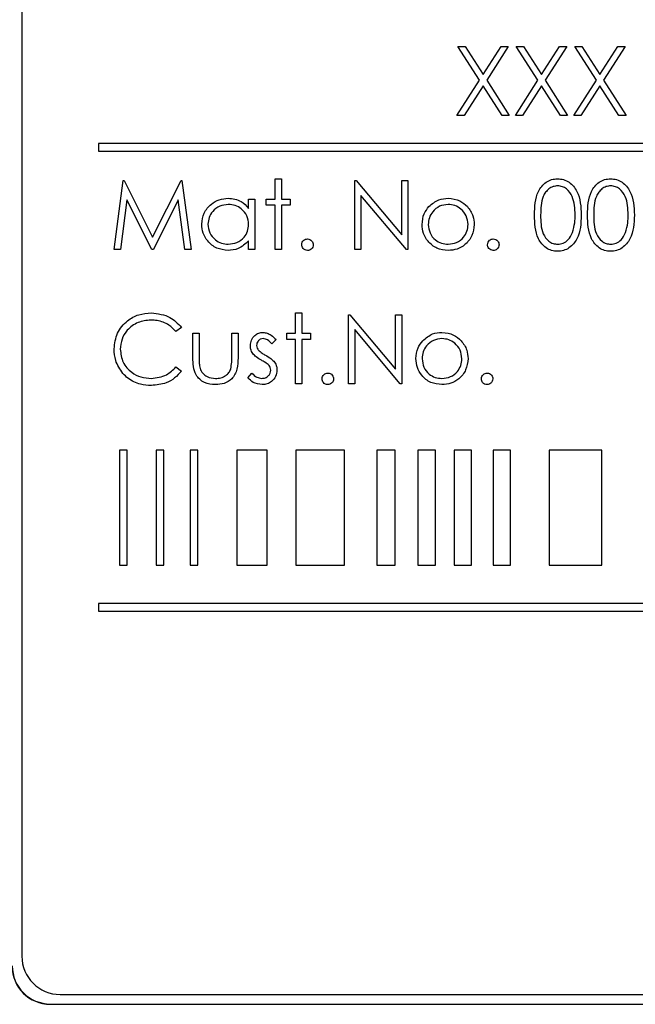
# Paper-space layout 'Blatt3' of a CAD drawing. Header units: millimetres. Extents: x 5 to 418, y 2 to 292.
# Tile 25 of 54: x 71.48 to 76.83, y 199.55 to 208.11. Entities that reach past the tile are written whole.
import ezdxf

# ---------------------------------------------------------------- set-up
doc = ezdxf.new("R2010")
doc.units = ezdxf.units.MM

psp = doc.layouts.new('Blatt3')

# ---------------------------------------------------------------- linework, layer by layer
at = {"color": 7, "linetype": 'Continuous', "lineweight": 25}
for p, q in [((71.502, 213.3015), (71.502, 199.9682)), ((75.4809, 207.5845), (75.2926, 207.8785)), ((75.2926, 207.8785), (75.3548, 207.8785)), ((75.3548, 207.8785), (75.5119, 207.6331)), ((75.5119, 207.6331), (75.669, 207.8785)), ((75.7311, 207.8785), (75.543, 207.5845)), ((75.669, 207.8785), (75.7311, 207.8785)), ((75.8003, 207.8785), (75.8625, 207.8785)), ((75.9886, 207.5845), (75.8003, 207.8785)), ((75.8625, 207.8785), (76.0196, 207.6331)), ((76.0196, 207.6331), (76.1767, 207.8785)), ((76.2388, 207.8785), (76.0507, 207.5845)), ((76.1767, 207.8785), (76.2388, 207.8785)), ((76.308, 207.8785), (76.3702, 207.8785)), ((76.4962, 207.5845), (76.308, 207.8785)), ((76.3702, 207.8785), (76.5273, 207.6331)), ((76.5273, 207.6331), (76.6843, 207.8785)), ((76.7465, 207.8785), (76.5584, 207.5845)), ((76.6843, 207.8785), (76.7465, 207.8785)), ((75.2849, 207.2785), (75.4809, 207.5845)), ((75.5119, 207.536), (75.3471, 207.2785)), ((75.6767, 207.2785), (75.5119, 207.536)), ((75.543, 207.5845), (75.7388, 207.2785)), ((75.7926, 207.2785), (75.9886, 207.5845)), ((76.0196, 207.536), (75.8548, 207.2785)), ((76.1843, 207.2785), (76.0196, 207.536)), ((76.0507, 207.5845), (76.2465, 207.2785)), ((76.3003, 207.2785), (76.4962, 207.5845)), ((76.5273, 207.536), (76.3625, 207.2785)), ((76.692, 207.2785), (76.5273, 207.536)), ((76.5584, 207.5845), (76.7542, 207.2785)), ((75.3471, 207.2785), (75.2849, 207.2785)), ((75.7388, 207.2785), (75.6767, 207.2785)), ((75.8548, 207.2785), (75.7926, 207.2785)), ((76.2465, 207.2785), (76.1843, 207.2785)), ((76.3625, 207.2785), (76.3003, 207.2785)), ((76.7542, 207.2785), (76.692, 207.2785)), ((88.1686, 207.0349), (72.1686, 207.0349)), ((72.1686, 207.0349), (72.1686, 206.9682)), ((72.1686, 206.9682), (88.1686, 206.9682)), ((72.3042, 206.1119), (72.3834, 206.7119)), ((72.3834, 206.7119), (72.3911, 206.7119)), ((72.3911, 206.7119), (72.6388, 206.2195)), ((72.6388, 206.2195), (72.8859, 206.7119)), ((72.8859, 206.7119), (72.8937, 206.7119)), ((72.8937, 206.7119), (72.9734, 206.1119)), ((73.7042, 206.5503), (73.7042, 206.7272)), ((73.7042, 206.7272), (73.758, 206.7272)), ((73.758, 206.7272), (73.758, 206.5503)), ((74.3965, 206.1119), (74.3965, 206.7119)), ((74.3965, 206.7119), (74.4078, 206.7119)), ((74.4078, 206.7119), (74.8042, 206.2396)), ((74.8042, 206.2396), (74.8042, 206.7119)), ((74.8042, 206.7119), (74.858, 206.7119)), ((74.858, 206.7119), (74.858, 206.1119)), ((72.4157, 206.5445), (72.3584, 206.1119)), ((72.6331, 206.1119), (72.4157, 206.5445)), ((72.8619, 206.5436), (72.6453, 206.1119)), ((72.9193, 206.1119), (72.8619, 206.5436)), ((73.4734, 206.4692), (73.4734, 206.5503)), ((73.4734, 206.5503), (73.5273, 206.5503)), ((73.5273, 206.5503), (73.5273, 206.1119)), ((73.6273, 206.4965), (73.6273, 206.5503)), ((73.6273, 206.5503), (73.7042, 206.5503)), ((73.758, 206.5503), (73.8349, 206.5503)), ((73.8349, 206.5503), (73.8349, 206.4965)), ((74.8458, 206.1119), (74.4503, 206.583)), ((74.4503, 206.583), (74.4503, 206.1119)), ((73.7042, 206.4965), (73.6273, 206.4965)), ((73.7042, 206.1119), (73.7042, 206.4965)), ((73.8349, 206.4965), (73.758, 206.4965)), ((73.758, 206.4965), (73.758, 206.1119)), ((73.4734, 206.1119), (73.4734, 206.1877)), ((72.3584, 206.1119), (72.3042, 206.1119)), ((72.6453, 206.1119), (72.6331, 206.1119)), ((72.9734, 206.1119), (72.9193, 206.1119)), ((73.5273, 206.1119), (73.4734, 206.1119)), ((73.758, 206.1119), (73.7042, 206.1119)), ((74.4503, 206.1119), (74.3965, 206.1119)), ((74.858, 206.1119), (74.8458, 206.1119)), ((73.8811, 205.3836), (73.8811, 205.5606)), ((73.8811, 205.5606), (73.9349, 205.5606)), ((73.9349, 205.5606), (73.9349, 205.3836)), ((74.3426, 204.9452), (74.3426, 205.5452)), ((74.3426, 205.5452), (74.3539, 205.5452)), ((74.3539, 205.5452), (74.7503, 205.0729)), ((74.7503, 205.5452), (74.8042, 205.5452)), ((74.7503, 205.0729), (74.7503, 205.5452)), ((74.8042, 205.5452), (74.8042, 204.9452)), ((72.8888, 205.4351), (72.8417, 205.399)), ((74.7919, 204.9452), (74.3965, 205.4163)), ((74.3965, 205.4163), (74.3965, 204.9452)), ((72.9888, 205.3836), (73.0426, 205.3836)), ((72.9888, 205.1742), (72.9888, 205.3836)), ((73.0426, 205.3836), (73.0426, 205.1803)), ((73.3273, 205.3836), (73.3811, 205.3836)), ((73.3273, 205.1803), (73.3273, 205.3836)), ((73.3811, 205.3836), (73.3811, 205.1702)), ((73.7119, 205.329), (73.6753, 205.2913)), ((73.8042, 205.3298), (73.8042, 205.3836)), ((73.8042, 205.3836), (73.8811, 205.3836)), ((73.8811, 205.3298), (73.8042, 205.3298)), ((73.8811, 204.9452), (73.8811, 205.3298)), ((73.9349, 205.3836), (74.0119, 205.3836)), ((74.0119, 205.3298), (73.9349, 205.3298)), ((73.9349, 205.3298), (73.9349, 204.9452)), ((74.0119, 205.3836), (74.0119, 205.3298)), ((72.8417, 205.0913), (72.8888, 205.0556)), ((73.4657, 204.9969), (73.5014, 205.0375)), ((73.9349, 204.9452), (73.8811, 204.9452)), ((74.3965, 204.9452), (74.3426, 204.9452)), ((74.8042, 204.9452), (74.7919, 204.9452)), ((72.4185, 204.3682), (72.3519, 204.3682)), ((72.3519, 204.3682), (72.3519, 203.3682)), ((72.4185, 203.3682), (72.4185, 204.3682)), ((72.7358, 204.3682), (72.6692, 204.3682)), ((72.6692, 204.3682), (72.6692, 203.3682)), ((72.7358, 203.3682), (72.7358, 204.3682)), ((72.9642, 204.3682), (72.9642, 203.3682)), ((73.0308, 204.3682), (72.9642, 204.3682)), ((73.0308, 203.3682), (73.0308, 204.3682)), ((73.6339, 204.3682), (73.3708, 204.3682)), ((73.3708, 204.3682), (73.3708, 203.3682)), ((73.6339, 203.3682), (73.6339, 204.3682)), ((74.3075, 204.3682), (73.885, 204.3682)), ((73.885, 204.3682), (73.885, 203.3682)), ((74.3075, 203.3682), (74.3075, 204.3682)), ((74.746, 204.3682), (74.5866, 204.3682)), ((74.5866, 204.3682), (74.5866, 203.3682)), ((74.746, 203.3682), (74.746, 204.3682)), ((75.0977, 204.3682), (74.9451, 204.3682)), ((74.9451, 204.3682), (74.9451, 203.3682)), ((75.0977, 203.3682), (75.0977, 204.3682)), ((75.4119, 204.3682), (75.2592, 204.3682)), ((75.2592, 204.3682), (75.2592, 203.3682)), ((75.4119, 203.3682), (75.4119, 204.3682)), ((75.5981, 204.3682), (75.5981, 203.3682)), ((75.7508, 204.3682), (75.5981, 204.3682)), ((75.7508, 203.3682), (75.7508, 204.3682)), ((76.5428, 204.3682), (76.0858, 204.3682)), ((76.0858, 204.3682), (76.0858, 203.3682)), ((76.5428, 203.3682), (76.5428, 204.3682)), ((72.3519, 203.3682), (72.4185, 203.3682)), ((72.6692, 203.3682), (72.7358, 203.3682)), ((72.9642, 203.3682), (73.0308, 203.3682)), ((73.3708, 203.3682), (73.6339, 203.3682)), ((73.885, 203.3682), (74.3075, 203.3682)), ((74.5866, 203.3682), (74.746, 203.3682)), ((74.9451, 203.3682), (75.0977, 203.3682)), ((75.2592, 203.3682), (75.4119, 203.3682)), ((75.5981, 203.3682), (75.7508, 203.3682)), ((76.0858, 203.3682), (76.5428, 203.3682)), ((88.1686, 203.0349), (72.1686, 203.0349)), ((72.1686, 203.0349), (72.1686, 202.9682)), ((72.1686, 202.9682), (88.1686, 202.9682)), ((71.8353, 199.6349), (88.502, 199.6349)), ((71.7497, 199.5515), (88.583, 199.5515)), ((71.7497, 199.5492), (88.583, 199.5492))]:
    psp.add_line(p, q, dxfattribs=at)
at = {"color": 7, "linetype": 'Continuous', "lineweight": 18}
psp.add_line((71.7497, 199.5515), (71.7497, 199.5492), dxfattribs=at)
at = {"color": 7, "linetype": 'Continuous', "lineweight": 25}
for centre, radius in [((71.8353, 199.9682), 0.3333), ((71.7497, 199.8825), 0.3333), ((71.7497, 199.8825), 0.331)]:
    psp.add_arc(centre, radius, 180, 270, dxfattribs=at)
for points, knots in [([(75.958, 206.4116), (75.9603, 206.4833), (75.9633, 206.5729), (76.0192, 206.663), (76.0581, 206.6989), (76.106, 206.723), (76.1411, 206.7258), (76.1586, 206.7272)], [0, 0, 0, 0, 0.498702, 0.624177, 0.749467, 0.874745, 1, 1, 1, 1]), ([(76.1586, 206.7272), (76.1763, 206.7258), (76.2116, 206.723), (76.276, 206.6917), (76.3571, 206.5916), (76.3623, 206.4836), (76.3657, 206.4116)], [0, 0, 0, 0, 0.1256001, 0.2511969, 0.5005813, 1, 1, 1, 1]), ([(76.4196, 206.4116), (76.4219, 206.4833), (76.4248, 206.5729), (76.4807, 206.663), (76.5197, 206.6989), (76.5676, 206.723), (76.6026, 206.7258), (76.6202, 206.7272)], [0, 0, 0, 0, 0.498702, 0.624177, 0.749467, 0.874745, 1, 1, 1, 1]), ([(76.6202, 206.7272), (76.6378, 206.7258), (76.6731, 206.723), (76.7375, 206.6917), (76.8186, 206.5916), (76.8238, 206.4836), (76.8273, 206.4116)], [0, 0, 0, 0, 0.1256, 0.251197, 0.500581, 1, 1, 1, 1]), ([(76.1604, 206.6657), (76.1467, 206.6643), (76.1192, 206.6616), (76.0827, 206.6405), (76.0536, 206.611), (76.0139, 206.5379), (76.0128, 206.4678), (76.0119, 206.4119)], [0, 0, 0, 0, 0.125139, 0.250418, 0.375519, 0.500847, 1, 1, 1, 1]), ([(76.3119, 206.4119), (76.3097, 206.4676), (76.3063, 206.551), (76.2502, 206.6335), (76.2016, 206.6614), (76.1742, 206.6643), (76.1604, 206.6657)], [0, 0, 0, 0, 0.500072, 0.749021, 0.874598, 1, 1, 1, 1]), ([(76.622, 206.6657), (76.6082, 206.6643), (76.5807, 206.6616), (76.5442, 206.6405), (76.5151, 206.611), (76.4754, 206.5379), (76.4743, 206.4678), (76.4734, 206.4119)], [0, 0, 0, 0, 0.125139, 0.250418, 0.375519, 0.500847, 1, 1, 1, 1]), ([(76.7734, 206.4119), (76.7712, 206.4676), (76.7679, 206.551), (76.7117, 206.6335), (76.6632, 206.6614), (76.6357, 206.6643), (76.622, 206.6657)], [0, 0, 0, 0, 0.500072, 0.749021, 0.874598, 1, 1, 1, 1]), ([(73.0657, 206.3323), (73.0699, 206.3659), (73.0782, 206.4331), (73.1417, 206.5063), (73.2168, 206.5512), (73.2696, 206.5557), (73.296, 206.558)], [0, 0, 0, 0, 0.279413, 0.559191, 0.779548, 1, 1, 1, 1]), ([(73.2967, 206.5042), (73.271, 206.5012), (73.2196, 206.4952), (73.1612, 206.4495), (73.1261, 206.3922), (73.1218, 206.3518), (73.1196, 206.3317)], [0, 0, 0, 0, 0.279767, 0.559291, 0.779719, 1, 1, 1, 1]), ([(73.296, 206.558), (73.3356, 206.5535), (73.4064, 206.5455), (73.4529, 206.4925), (73.4734, 206.4692)], [0, 0, 0, 0, 0.559062, 1, 1, 1, 1]), ([(73.4734, 206.3301), (73.4705, 206.3561), (73.4648, 206.4081), (73.4163, 206.4653), (73.3579, 206.4993), (73.3171, 206.5025), (73.2967, 206.5042)], [0, 0, 0, 0, 0.27966, 0.55921, 0.779487, 1, 1, 1, 1]), ([(75.208, 206.5042), (75.1824, 206.501), (75.1311, 206.4948), (75.075, 206.4469), (75.0402, 206.39), (75.0367, 206.3497), (75.0349, 206.3295)], [0, 0, 0, 0, 0.279484, 0.559256, 0.779547, 1, 1, 1, 1]), ([(75.0412, 206.4854), (75.0683, 206.5089), (75.1168, 206.551), (75.1803, 206.5558), (75.2083, 206.558)], [0, 0, 0, 0, 0.55888, 1, 1, 1, 1]), ([(75.3811, 206.3295), (75.3782, 206.3552), (75.3723, 206.4065), (75.3249, 206.4629), (75.2684, 206.4986), (75.2282, 206.5023), (75.208, 206.5042)], [0, 0, 0, 0, 0.2795862, 0.5593981, 0.7796526, 1, 1, 1, 1]), ([(75.2083, 206.558), (75.2439, 206.5543), (75.3075, 206.5476), (75.3542, 206.5047), (75.3749, 206.4858)], [0, 0, 0, 0, 0.559182, 1, 1, 1, 1]), ([(74.9811, 206.3299), (74.9843, 206.3622), (74.99, 206.42), (75.0255, 206.4654), (75.0412, 206.4854)], [0, 0, 0, 0, 0.559285, 1, 1, 1, 1]), ([(75.3749, 206.4858), (75.3942, 206.4597), (75.4289, 206.4129), (75.4331, 206.3553), (75.4349, 206.3299)], [0, 0, 0, 0, 0.559216, 1, 1, 1, 1]), ([(73.2943, 206.1042), (73.2606, 206.1081), (73.1932, 206.116), (73.1186, 206.178), (73.0725, 206.2528), (73.068, 206.3058), (73.0657, 206.3323)], [0, 0, 0, 0, 0.279573, 0.559333, 0.779589, 1, 1, 1, 1]), ([(73.1196, 206.3317), (73.1232, 206.3061), (73.1305, 206.2549), (73.1777, 206.1977), (73.2357, 206.1639), (73.2761, 206.16), (73.2962, 206.158)], [0, 0, 0, 0, 0.279429, 0.559146, 0.77957, 1, 1, 1, 1]), ([(73.2962, 206.158), (73.322, 206.1611), (73.3733, 206.1673), (73.4333, 206.2113), (73.4681, 206.2693), (73.4716, 206.3098), (73.4734, 206.3301)], [0, 0, 0, 0, 0.2798222, 0.5593866, 0.7796028, 1, 1, 1, 1]), ([(75.2083, 206.1042), (75.1747, 206.1076), (75.1075, 206.1143), (75.0336, 206.1766), (74.9883, 206.251), (74.9835, 206.3036), (74.9811, 206.3299)], [0, 0, 0, 0, 0.279776, 0.559179, 0.779592, 1, 1, 1, 1]), ([(75.0349, 206.3295), (75.0382, 206.3042), (75.0446, 206.2535), (75.0903, 206.196), (75.1482, 206.1634), (75.1881, 206.1598), (75.208, 206.158)], [0, 0, 0, 0, 0.2796181, 0.5591672, 0.7795123, 1, 1, 1, 1]), ([(75.208, 206.158), (75.2334, 206.1609), (75.2843, 206.1667), (75.3417, 206.2124), (75.3753, 206.2697), (75.3792, 206.3096), (75.3811, 206.3295)], [0, 0, 0, 0, 0.2797454, 0.5591127, 0.7796058, 1, 1, 1, 1]), ([(75.4349, 206.3299), (75.4308, 206.2965), (75.4226, 206.2298), (75.3621, 206.1549), (75.2871, 206.1102), (75.2346, 206.1062), (75.2083, 206.1042)], [0, 0, 0, 0, 0.279521, 0.559381, 0.779507, 1, 1, 1, 1]), ([(76.1586, 206.0965), (76.1411, 206.0979), (76.1061, 206.1007), (76.0424, 206.1322), (75.9636, 206.233), (75.9602, 206.3401), (75.958, 206.4116)], [0, 0, 0, 0, 0.125551, 0.25109, 0.50025, 1, 1, 1, 1]), ([(76.0119, 206.4119), (76.0123, 206.3558), (76.013, 206.2718), (76.0706, 206.1899), (76.1192, 206.1624), (76.1467, 206.1595), (76.1604, 206.158)], [0, 0, 0, 0, 0.500291, 0.749086, 0.874606, 1, 1, 1, 1]), ([(76.3657, 206.4116), (76.3624, 206.3396), (76.3573, 206.2316), (76.2758, 206.1322), (76.2116, 206.1008), (76.1763, 206.0979), (76.1586, 206.0965)], [0, 0, 0, 0, 0.499407, 0.748743, 0.874372, 1, 1, 1, 1]), ([(76.2892, 206.261), (76.2968, 206.2887), (76.3105, 206.3381), (76.3114, 206.3893), (76.3119, 206.4119)], [0, 0, 0, 0, 0.5595988, 1, 1, 1, 1]), ([(76.6202, 206.0965), (76.6027, 206.0979), (76.5676, 206.1007), (76.5039, 206.1322), (76.4251, 206.233), (76.4218, 206.3401), (76.4196, 206.4116)], [0, 0, 0, 0, 0.1255507, 0.25109, 0.5002501, 1, 1, 1, 1]), ([(76.4734, 206.4119), (76.4739, 206.3558), (76.4745, 206.2718), (76.5321, 206.1899), (76.5808, 206.1624), (76.6082, 206.1595), (76.622, 206.158)], [0, 0, 0, 0, 0.500291, 0.749086, 0.874606, 1, 1, 1, 1]), ([(76.8273, 206.4116), (76.8239, 206.3396), (76.8189, 206.2316), (76.7373, 206.1322), (76.6731, 206.1008), (76.6378, 206.0979), (76.6202, 206.0965)], [0, 0, 0, 0, 0.499407, 0.748743, 0.874372, 1, 1, 1, 1]), ([(76.7507, 206.261), (76.7583, 206.2887), (76.772, 206.3381), (76.773, 206.3893), (76.7734, 206.4119)], [0, 0, 0, 0, 0.559599, 1, 1, 1, 1]), ([(76.1604, 206.158), (76.1768, 206.1601), (76.2096, 206.1642), (76.2603, 206.1984), (76.2782, 206.2373), (76.2892, 206.261)], [0, 0, 0, 0, 0.280257, 0.560781, 1, 1, 1, 1]), ([(76.622, 206.158), (76.6384, 206.1601), (76.6711, 206.1642), (76.7218, 206.1984), (76.7397, 206.2373), (76.7507, 206.261)], [0, 0, 0, 0, 0.280257, 0.560781, 1, 1, 1, 1]), ([(73.4734, 206.1877), (73.445, 206.1607), (73.3942, 206.1124), (73.3249, 206.1067), (73.2943, 206.1042)], [0, 0, 0, 0, 0.558763, 1, 1, 1, 1]), ([(73.9349, 206.1542), (73.9358, 206.1615), (73.9376, 206.1763), (73.9512, 206.1926), (73.9676, 206.2026), (73.9792, 206.2037), (73.9849, 206.2042)], [0, 0, 0, 0, 0.279576, 0.559284, 0.779552, 1, 1, 1, 1]), ([(73.9849, 206.2042), (73.9923, 206.2033), (74.0071, 206.2016), (74.0233, 206.1879), (74.0336, 206.1716), (74.0345, 206.16), (74.0349, 206.1542)], [0, 0, 0, 0, 0.279602, 0.559212, 0.779475, 1, 1, 1, 1]), ([(75.5503, 206.1542), (75.5512, 206.1615), (75.553, 206.1763), (75.5665, 206.1926), (75.5829, 206.2026), (75.5945, 206.2037), (75.6003, 206.2042)], [0, 0, 0, 0, 0.279576, 0.559284, 0.779552, 1, 1, 1, 1]), ([(75.6003, 206.2042), (75.6077, 206.2033), (75.6225, 206.2016), (75.6387, 206.1879), (75.649, 206.1716), (75.6499, 206.16), (75.6503, 206.1542)], [0, 0, 0, 0, 0.279602, 0.559212, 0.779475, 1, 1, 1, 1]), ([(73.9849, 206.1042), (73.9776, 206.1051), (73.9629, 206.1069), (73.9466, 206.1205), (73.9366, 206.1368), (73.9355, 206.1484), (73.9349, 206.1542)], [0, 0, 0, 0, 0.279581, 0.559143, 0.779575, 1, 1, 1, 1]), ([(74.0349, 206.1542), (74.0341, 206.1468), (74.0323, 206.132), (74.0187, 206.1158), (74.0023, 206.1057), (73.9907, 206.1047), (73.9849, 206.1042)], [0, 0, 0, 0, 0.2794691, 0.5593578, 0.7796739, 1, 1, 1, 1]), ([(75.6003, 206.1042), (75.593, 206.1051), (75.5783, 206.1069), (75.562, 206.1205), (75.552, 206.1368), (75.5509, 206.1484), (75.5503, 206.1542)], [0, 0, 0, 0, 0.279581, 0.559143, 0.779575, 1, 1, 1, 1]), ([(75.6503, 206.1542), (75.6495, 206.1468), (75.6477, 206.132), (75.6341, 206.1158), (75.6177, 206.1057), (75.6061, 206.1047), (75.6003, 206.1042)], [0, 0, 0, 0, 0.279469, 0.559358, 0.779674, 1, 1, 1, 1]), ([(72.3042, 205.2487), (72.3097, 205.2957), (72.3206, 205.3898), (72.4094, 205.4928), (72.5162, 205.5524), (72.5901, 205.5578), (72.627, 205.5606)], [0, 0, 0, 0, 0.279512, 0.55908, 0.779374, 1, 1, 1, 1]), ([(72.627, 205.5606), (72.6846, 205.5542), (72.7876, 205.5428), (72.8578, 205.468), (72.8888, 205.4351)], [0, 0, 0, 0, 0.559517, 1, 1, 1, 1]), ([(72.6237, 205.499), (72.5853, 205.4946), (72.5087, 205.4859), (72.4194, 205.4208), (72.3662, 205.3351), (72.3608, 205.2748), (72.358, 205.2446)], [0, 0, 0, 0, 0.279856, 0.559519, 0.779686, 1, 1, 1, 1]), ([(72.8417, 205.399), (72.8221, 205.4195), (72.7898, 205.4531), (72.7312, 205.4816), (72.6783, 205.4966), (72.6419, 205.4982), (72.6237, 205.499)], [0, 0, 0, 0, 0.339327, 0.559466, 0.779727, 1, 1, 1, 1]), ([(73.4888, 205.2763), (73.4904, 205.2931), (73.4936, 205.3266), (73.5228, 205.3651), (73.5601, 205.3882), (73.5864, 205.3903), (73.5996, 205.3913)], [0, 0, 0, 0, 0.279936, 0.559437, 0.779611, 1, 1, 1, 1]), ([(73.5996, 205.3913), (73.6119, 205.39), (73.6366, 205.3872), (73.6757, 205.3651), (73.6982, 205.3427), (73.7119, 205.329)], [0, 0, 0, 0, 0.2795531, 0.5597029, 1, 1, 1, 1]), ([(74.9874, 205.3187), (75.0144, 205.3422), (75.0629, 205.3843), (75.1264, 205.3892), (75.1544, 205.3913)], [0, 0, 0, 0, 0.55888, 1, 1, 1, 1]), ([(75.1544, 205.3913), (75.19, 205.3876), (75.2536, 205.381), (75.3004, 205.338), (75.321, 205.3191)], [0, 0, 0, 0, 0.559182, 1, 1, 1, 1]), ([(73.5996, 205.3375), (73.5911, 205.3364), (73.574, 205.3341), (73.5559, 205.3175), (73.5445, 205.2986), (73.5432, 205.2852), (73.5426, 205.2785)], [0, 0, 0, 0, 0.279313, 0.559072, 0.779518, 1, 1, 1, 1]), ([(73.6753, 205.2913), (73.6638, 205.3046), (73.6432, 205.3281), (73.6129, 205.3346), (73.5996, 205.3375)], [0, 0, 0, 0, 0.562045, 1, 1, 1, 1]), ([(74.9273, 205.1632), (74.9304, 205.1955), (74.9361, 205.2533), (74.9717, 205.2987), (74.9874, 205.3187)], [0, 0, 0, 0, 0.559285, 1, 1, 1, 1]), ([(75.1542, 205.3375), (75.1286, 205.3344), (75.0773, 205.3281), (75.0212, 205.2802), (74.9863, 205.2233), (74.9828, 205.183), (74.9811, 205.1629)], [0, 0, 0, 0, 0.279484, 0.559256, 0.779547, 1, 1, 1, 1]), ([(75.3273, 205.1629), (75.3243, 205.1885), (75.3184, 205.2398), (75.271, 205.2963), (75.2146, 205.332), (75.1743, 205.3356), (75.1542, 205.3375)], [0, 0, 0, 0, 0.279586, 0.559398, 0.779653, 1, 1, 1, 1]), ([(75.321, 205.3191), (75.3404, 205.293), (75.375, 205.2463), (75.3792, 205.1886), (75.3811, 205.1632)], [0, 0, 0, 0, 0.559216, 1, 1, 1, 1]), ([(72.3803, 205.0347), (72.3554, 205.0711), (72.311, 205.1361), (72.3063, 205.2142), (72.3042, 205.2487)], [0, 0, 0, 0, 0.5590286, 1, 1, 1, 1]), ([(72.358, 205.2446), (72.3626, 205.2058), (72.3718, 205.1282), (72.4469, 205.0445), (72.5361, 204.9977), (72.5969, 204.9935), (72.6274, 204.9913)], [0, 0, 0, 0, 0.2794342, 0.5589213, 0.7792831, 1, 1, 1, 1]), ([(73.5089, 205.2088), (73.5023, 205.2206), (73.4907, 205.2417), (73.4894, 205.2657), (73.4888, 205.2763)], [0, 0, 0, 0, 0.5595868, 1, 1, 1, 1]), ([(73.5426, 205.2785), (73.5436, 205.2704), (73.5454, 205.2558), (73.5538, 205.2439), (73.5575, 205.2387)], [0, 0, 0, 0, 0.559054, 1, 1, 1, 1]), ([(73.5575, 205.2387), (73.5682, 205.2289), (73.5874, 205.2114), (73.6101, 205.199), (73.6202, 205.1935)], [0, 0, 0, 0, 0.559018, 1, 1, 1, 1]), ([(73.1853, 204.9375), (73.1519, 204.9401), (73.0854, 204.9454), (72.9922, 205.0331), (72.9901, 205.1206), (72.9888, 205.1742)], [0, 0, 0, 0, 0.28097, 0.559785, 1, 1, 1, 1]), ([(73.0426, 205.1803), (73.0426, 205.161), (73.0425, 205.1265), (73.0485, 205.0927), (73.0512, 205.0778)], [0, 0, 0, 0, 0.560377, 1, 1, 1, 1]), ([(73.3811, 205.1702), (73.3806, 205.1374), (73.3796, 205.0723), (73.3375, 204.9868), (73.2624, 204.9423), (73.211, 204.9391), (73.1853, 204.9375)], [0, 0, 0, 0, 0.281501, 0.559646, 0.779298, 1, 1, 1, 1]), ([(73.3184, 205.0734), (73.3216, 205.0932), (73.3275, 205.1286), (73.3273, 205.1645), (73.3273, 205.1803)], [0, 0, 0, 0, 0.559371, 1, 1, 1, 1]), ([(73.5845, 205.1489), (73.5685, 205.1578), (73.54, 205.1737), (73.5184, 205.1981), (73.5089, 205.2088)], [0, 0, 0, 0, 0.560659, 1, 1, 1, 1]), ([(73.6509, 205.1037), (73.6394, 205.1135), (73.6189, 205.1309), (73.595, 205.1434), (73.5845, 205.1489)], [0, 0, 0, 0, 0.559074, 1, 1, 1, 1]), ([(73.6202, 205.1935), (73.6367, 205.1843), (73.6663, 205.1678), (73.6891, 205.1429), (73.6991, 205.132)], [0, 0, 0, 0, 0.560649, 1, 1, 1, 1]), ([(73.6991, 205.132), (73.7058, 205.1201), (73.7177, 205.0989), (73.719, 205.0748), (73.7196, 205.0642)], [0, 0, 0, 0, 0.559466, 1, 1, 1, 1]), ([(75.1544, 204.9375), (75.1208, 204.9409), (75.0536, 204.9477), (74.9798, 205.0099), (74.9345, 205.0844), (74.9297, 205.1369), (74.9273, 205.1632)], [0, 0, 0, 0, 0.279776, 0.559179, 0.779592, 1, 1, 1, 1]), ([(74.9811, 205.1629), (74.9843, 205.1375), (74.9907, 205.0868), (75.0365, 205.0294), (75.0943, 204.9967), (75.1342, 204.9931), (75.1542, 204.9913)], [0, 0, 0, 0, 0.279618, 0.559167, 0.779512, 1, 1, 1, 1]), ([(75.1542, 204.9913), (75.1796, 204.9942), (75.2304, 205), (75.2879, 205.0458), (75.3214, 205.103), (75.3253, 205.1429), (75.3273, 205.1629)], [0, 0, 0, 0, 0.279745, 0.559113, 0.779606, 1, 1, 1, 1]), ([(75.3811, 205.1632), (75.377, 205.1299), (75.3687, 205.0632), (75.3083, 204.9883), (75.2333, 204.9435), (75.1807, 204.9395), (75.1544, 204.9375)], [0, 0, 0, 0, 0.279521, 0.559381, 0.779507, 1, 1, 1, 1]), ([(72.6274, 204.9913), (72.6738, 204.997), (72.7568, 205.0071), (72.8157, 205.0656), (72.8417, 205.0913)], [0, 0, 0, 0, 0.558772, 1, 1, 1, 1]), ([(72.8888, 205.0556), (72.8703, 205.0345), (72.8333, 204.9921), (72.7443, 204.9411), (72.6719, 204.9341), (72.6277, 204.9298)], [0, 0, 0, 0, 0.28041, 0.560795, 1, 1, 1, 1]), ([(73.0512, 205.0778), (73.0578, 205.0631), (73.071, 205.0336), (73.1193, 204.9986), (73.1606, 204.9941), (73.1858, 204.9913)], [0, 0, 0, 0, 0.280117, 0.560544, 1, 1, 1, 1]), ([(73.1858, 204.9913), (73.2014, 204.9923), (73.2326, 204.9941), (73.2725, 205.0129), (73.3028, 205.04), (73.3132, 205.0623), (73.3184, 205.0734)], [0, 0, 0, 0, 0.28027, 0.560007, 0.780074, 1, 1, 1, 1]), ([(73.5883, 204.9913), (73.5992, 204.9924), (73.621, 204.9946), (73.6461, 205.0131), (73.6629, 205.0362), (73.6648, 205.0533), (73.6657, 205.0619)], [0, 0, 0, 0, 0.279988, 0.559745, 0.779963, 1, 1, 1, 1]), ([(73.7196, 205.0642), (73.7174, 205.0453), (73.713, 205.0076), (73.6781, 204.9657), (73.6356, 204.941), (73.6059, 204.9387), (73.5911, 204.9375)], [0, 0, 0, 0, 0.279548, 0.559226, 0.779475, 1, 1, 1, 1]), ([(73.6657, 205.0619), (73.6649, 205.0704), (73.6635, 205.0857), (73.6548, 205.0982), (73.6509, 205.1037)], [0, 0, 0, 0, 0.559603, 1, 1, 1, 1]), ([(72.6277, 204.9298), (72.5962, 204.9316), (72.5442, 204.9344), (72.4758, 204.9591), (72.4227, 204.9906), (72.3944, 205.02), (72.3803, 205.0347)], [0, 0, 0, 0, 0.3398376, 0.5599275, 0.7799589, 1, 1, 1, 1]), ([(73.5911, 204.9375), (73.5639, 204.941), (73.5152, 204.9472), (73.4809, 204.9817), (73.4657, 204.9969)], [0, 0, 0, 0, 0.5592891, 1, 1, 1, 1]), ([(73.5014, 205.0375), (73.515, 205.0236), (73.5393, 204.9988), (73.5734, 204.9936), (73.5883, 204.9913)], [0, 0, 0, 0, 0.560833, 1, 1, 1, 1]), ([(74.1119, 204.9875), (74.1127, 204.9949), (74.1145, 205.0096), (74.1281, 205.0259), (74.1445, 205.036), (74.1561, 205.037), (74.1619, 205.0375)], [0, 0, 0, 0, 0.279576, 0.559284, 0.779552, 1, 1, 1, 1]), ([(74.1619, 204.9375), (74.1545, 204.9384), (74.1398, 204.9402), (74.1235, 204.9538), (74.1135, 204.9701), (74.1124, 204.9817), (74.1119, 204.9875)], [0, 0, 0, 0, 0.279581, 0.559143, 0.779575, 1, 1, 1, 1]), ([(74.1619, 205.0375), (74.1693, 205.0367), (74.1841, 205.035), (74.2002, 205.0212), (74.2105, 205.0049), (74.2114, 204.9933), (74.2119, 204.9875)], [0, 0, 0, 0, 0.279602, 0.559212, 0.779475, 1, 1, 1, 1]), ([(74.2119, 204.9875), (74.211, 204.9801), (74.2093, 204.9654), (74.1956, 204.9491), (74.1792, 204.9391), (74.1677, 204.938), (74.1619, 204.9375)], [0, 0, 0, 0, 0.279469, 0.559358, 0.779674, 1, 1, 1, 1]), ([(75.4965, 204.9875), (75.4974, 204.9949), (75.4991, 205.0096), (75.5127, 205.0259), (75.5291, 205.036), (75.5407, 205.037), (75.5465, 205.0375)], [0, 0, 0, 0, 0.279576, 0.559284, 0.779552, 1, 1, 1, 1]), ([(75.5465, 204.9375), (75.5391, 204.9384), (75.5244, 204.9402), (75.5082, 204.9538), (75.4981, 204.9701), (75.497, 204.9817), (75.4965, 204.9875)], [0, 0, 0, 0, 0.2795812, 0.5591432, 0.7795754, 1, 1, 1, 1]), ([(75.5465, 205.0375), (75.5539, 205.0367), (75.5687, 205.035), (75.5848, 205.0212), (75.5951, 205.0049), (75.596, 204.9933), (75.5965, 204.9875)], [0, 0, 0, 0, 0.279602, 0.559212, 0.779475, 1, 1, 1, 1]), ([(75.5965, 204.9875), (75.5956, 204.9801), (75.5939, 204.9654), (75.5802, 204.9491), (75.5639, 204.9391), (75.5523, 204.938), (75.5465, 204.9375)], [0, 0, 0, 0, 0.279469, 0.559358, 0.779674, 1, 1, 1, 1])]:
    psp.add_open_spline(points, degree=3, knots=knots, dxfattribs=at)

doc.saveas('drawing.dxf')
